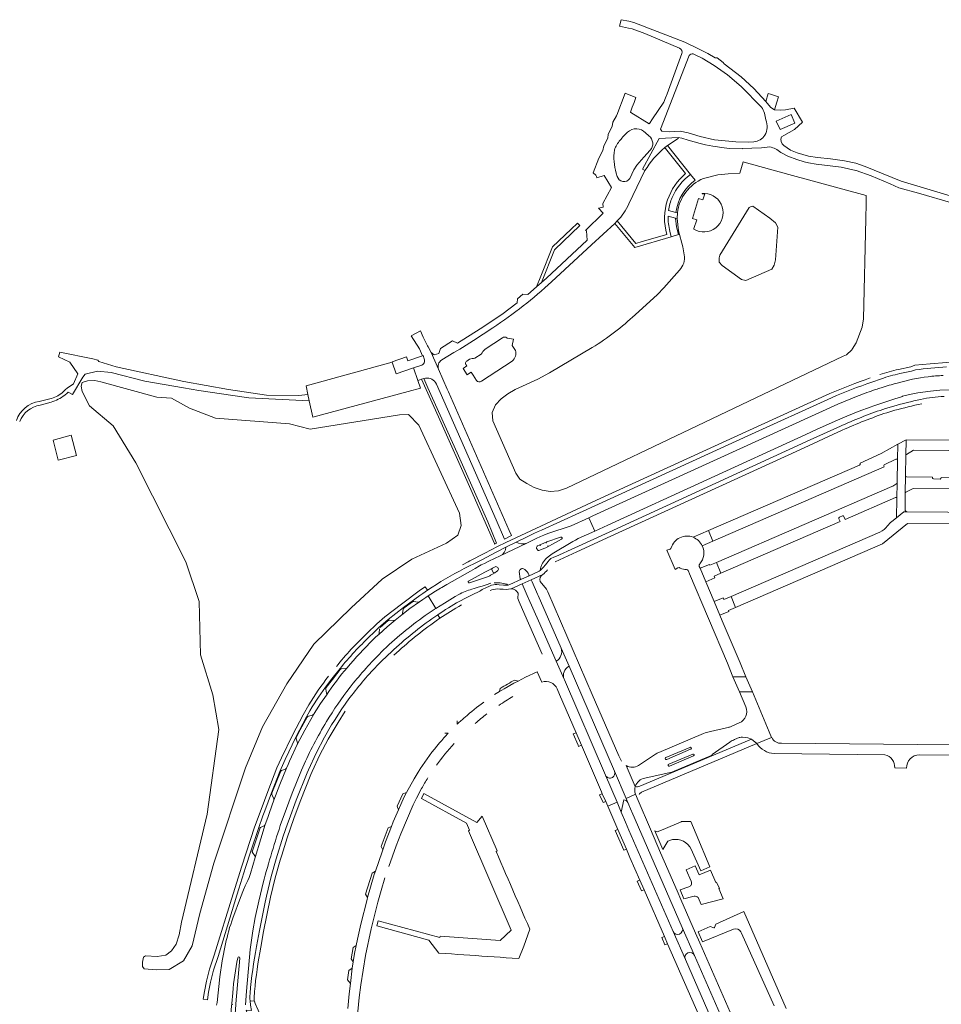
# Model space of a CAD drawing. Header units: metres. Extents: x 166325 to 190320, y 381923 to 404576.
# Tile 232 of 256: x 172257 to 172700, y 388101 to 388575. Entities that reach past the tile are written whole.
import ezdxf

# ---------------------------------------------------------------- set-up
doc = ezdxf.new("R2010")
doc.units = ezdxf.units.M
for name, color, linetype, lineweight in [('B-WE-OG-WATER_MEER-GV', 8, 'Continuous', 18), ('B-WE-VH-VERHARDING_ASFALT-GV', 8, 'Continuous', 18), ('B-WE-VH-VERHARDING_BETONSTRAATSTEEN-GV', 8, 'Continuous', 18), ('B-WE-VH-VERHARDING_FUNDERING_ZAND-GV', 8, 'Continuous', 18), ('B-WE-VH-VERHARDING_HALFVERHARDING-GV', 8, 'Continuous', 18), ('B-WE-VH-VERHARDING_STRAATBAKSTEEN-GV', 8, 'Continuous', 18)]:
    doc.layers.add(name, color=color, linetype=linetype, lineweight=lineweight)

msp = doc.modelspace()

# ---------------------------------------------------------------- linework, layer by layer
at = {"layer": 'B-WE-OG-WATER_MEER-GV', "flags": 128}
for points in [[(172663.581, 388478.739), (172663.76, 388486.146), (172663.769, 388489.883), (172626.498, 388500), (172605.068, 388505.987), (172604.632, 388506.109), (172603.001, 388500.632), (172597.395, 388500.446), (172592.342, 388499.975), (172585.447, 388498.18)], [(172580.819, 388473.741), (172580.911, 388474.036), (172582.236, 388478.33), (172580.183, 388478.967), (172583.131, 388488.461), (172585.185, 388487.824), (172586.073, 388490.689), (172584.925, 388490.681), (172584.928, 388490.979), (172586.131, 388490.988)], [(172532.028, 388416.812), (172511.397, 388404.678), (172505.815, 388401.586), (172494.849, 388396.551), (172491.402, 388394.517), (172488.122, 388392.186), (172485.418, 388389.241), (172483.811, 388385.611), (172484.106, 388381.59), (172495.145, 388356.42), (172497.144, 388353.524), (172500.475, 388351.312), (172504.093, 388349.527), (172507.877, 388348.166), (172511.805, 388347.475), (172515.82, 388347.801), (172519.604, 388349.203), (172652.705, 388412.581), (172654.333, 388413.356), (172656.826, 388415.771), (172656.978, 388416.006), (172659.011, 388419.136), (172661.809, 388426.671), (172662.416, 388430.61), (172663.581, 388478.739)], [(172572.934, 388481.556), (172572.767, 388478.824), (172573.488, 388472.986), (172575.574, 388465.208), (172576.219, 388461.37)], [(172573.931, 388454.07), (172566.413, 388445.46), (172563.339, 388442.375), (172552.615, 388432.58)]]:
    msp.add_lwpolyline(points, dxfattribs=at)
at = {"layer": 'B-WE-OG-WATER_MEER-GV'}
for points in [[(172585.447, 388498.18, 0.2683952), (172572.934, 388481.556)], [(172586.131, 388490.988, -1.2785109), (172580.819, 388473.741)], [(172576.219, 388461.37, -0.2456394), (172573.931, 388454.07)], [(172552.615, 388432.58, -0.0511591), (172532.028, 388416.812)]]:
    msp.add_lwpolyline(points, format="xyb", dxfattribs=at)
at = {"layer": 'B-WE-OG-WATER_MEER-GV', "flags": 128}
for points in [[(172605.82, 388449.03), (172603.739, 388449.492), (172594.488, 388456.204), (172593.101, 388457.824), (172593.101, 388459.906), (172593.332, 388461.295), (172607.439, 388484.206), (172608.364, 388484.668), (172609.289, 388484.9), (172617.383, 388479.114), (172620.158, 388476.8), (172621.315, 388474.717), (172620.158, 388458.981), (172619.465, 388456.435), (172618.308, 388454.584)], [(172439.251, 388384.436), (172396.289, 388377.6), (172386.373, 388380.13), (172350.658, 388382.862), (172338.263, 388387.684), (172329.562, 388392.474), (172322.536, 388392.856), (172295.554, 388400.352), (172292.623, 388400.885), (172289.185, 388400.858), (172286.534, 388399.926), (172286.094, 388398.26), (172286.645, 388395.636), (172290.081, 388388.765), (172301.481, 388379.083), (172312.412, 388361.28), (172336.461, 388313.651), (172342.864, 388294.599), (172343.488, 388268.989), (172349.422, 388249.625), (172352.389, 388233.071), (172346.768, 388192.313), (172334.431, 388140.311), (172333.234, 388134.169), (172331.828, 388129.744), (172329.538, 388126.465), (172326.831, 388124.487), (172322.667, 388123.758), (172316.993, 388124.123), (172316.108, 388123.446), (172315.535, 388121.103), (172315.535, 388118.969), (172316.472, 388117.876), (172322.254, 388117.431), (172328.482, 388117.605), (172335.414, 388121.764), (172339.574, 388129.005), (172343.117, 388144.565), (172349.896, 388168.753), (172365.148, 388214.508), (172373.313, 388234.382), (172385.022, 388255.026), (172397.963, 388274.13), (172415.988, 388291.538), (172430.931, 388305.404), (172445.259, 388314.955), (172461.897, 388322.658), (172467.29, 388326.51), (172468.984, 388331.132), (172468.06, 388337.14), (172448.494, 388379.507), (172443.564, 388384.591)]]:
    msp.add_lwpolyline(points, close=True, dxfattribs=at)
at = {"layer": 'B-WE-VH-VERHARDING_ASFALT-GV', "flags": 128}
for points in [[(172623.094, 388518.161), (172624.187, 388518.901), (172629.361, 388521.746), (172633.183, 388525.202), (172629.184, 388531.936), (172624.933, 388531.214), (172622.58, 388531.075), (172619.726, 388531.249), (172618.821, 388531.617), (172617.81, 388532.43), (172615.487, 388535.114), (172609.737, 388541.423), (172603.708, 388547.071), (172595.513, 388553.277), (172594.982, 388553.949), (172592.145, 388556.223), (172591.202, 388556.18), (172587.655, 388558.267), (172582.845, 388560.739), (172576.521, 388563.701), (172551.919, 388573.27), (172549.539, 388573.772), (172545.855, 388574.549), (172545.135, 388571.381), (172549.354, 388570.482), (172551.213, 388570.086), (172555.925, 388568.417), (172557.353, 388567.911), (172574.038, 388560.792)], [(172575.126, 388558.219), (172569.936, 388544.157), (172567.981, 388538.859), (172567.213, 388536.936), (172566.374, 388534.805), (172561.046, 388526.908), (172559.561, 388524.653), (172559.422, 388524.443), (172550.494, 388529.916), (172550.337, 388530.043), (172551.248, 388532.433), (172552.106, 388534.695), (172553.016, 388537.074), (172547.78, 388539.205), (172543.849, 388528.645), (172543.623, 388528.302), (172541.937, 388525.205), (172541.635, 388523.17), (172539.685, 388519.422), (172539.492, 388517.607), (172537.597, 388513.799), (172537.046, 388511.643), (172535.206, 388507.969), (172532.494, 388500.846), (172533.67, 388499.73)], [(172609.709, 388515.771), (172607.209, 388515.657), (172601.059, 388515.728), (172590.82, 388516.798), (172583.925, 388518.329), (172578.193, 388520.1), (172574.349, 388520.966), (172569.198, 388520.626), (172565.483, 388520.988), (172564.775, 388521.893), (172578.588, 388557.312)], [(172580.593, 388558.08), (172581.808, 388557.56), (172584.873, 388556.013), (172590.587, 388552.499), (172597.077, 388548.015), (172603.708, 388542.459), (172613.422, 388532.516)], [(172557.342, 388501.943), (172556.151, 388502.557), (172564.169, 388517.333), (172573.384, 388517.855), (172575.008, 388517.592), (172578.122, 388516.599), (172583.838, 388514.96), (172586.499, 388514.4), (172589.928, 388513.679), (172595.461, 388512.938), (172598.086, 388512.586), (172604.152, 388512.438), (172604.137, 388512.498), (172613.383, 388512.973), (172613.396, 388512.901), (172617.344, 388513.32)], [(172557.585, 388520.137), (172559.258, 388518.658)], [(172559.865, 388511.734), (172556.735, 388508.429), (172553.516, 388504.602), (172551.982, 388502.299), (172550.011, 388498.173)], [(172705.853, 388489.395), (172689.759, 388494.145), (172680.533, 388496.794), (172663.367, 388503.924), (172658.727, 388505.488), (172653.383, 388506.706), (172646.601, 388507.642), (172640.301, 388508.25), (172635.953, 388508.915), (172630.651, 388510.477), (172627.346, 388511.79), (172624.139, 388513.981)], [(172622.692, 388510.705), (172626.014, 388508.837), (172630.466, 388507.24), (172634.008, 388506.211), (172636.068, 388505.599), (172639.775, 388505.032), (172651.774, 388503.624), (172658.858, 388501.924), (172658.884, 388502.015), (172666.122, 388499.5), (172666.097, 388499.415), (172675.248, 388495.5), (172679.55, 388493.659), (172688.938, 388491.071), (172705.433, 388486.274)], [(172534.129, 388498.437), (172537.645, 388499.511), (172541.172, 388493.812), (172537.1, 388486.165), (172537.229, 388484.385), (172534.975, 388483.795), (172537.301, 388481.431), (172528.815, 388473.159), (172529.26, 388472.915), (172529.496, 388468.444), (172510.026, 388450.19), (172507.614, 388448.098), (172505.16, 388445.97), (172500.999, 388442.361), (172498.656, 388442.555), (172495.969, 388440.283), (172495.843, 388438.284), (172488.415, 388432.766), (172478.134, 388425.816), (172467.203, 388418.944), (172464.692, 388419.969), (172459, 388416.374), (172458.108, 388413.965), (172455.921, 388413.349), (172454.46, 388414.416), (172458.034, 388406.34)], [(172544.034, 388499.134), (172543.47, 388500.766)], [(172549.569, 388485.909), (172557.342, 388501.943)], [(172512.458, 388448.473), (172531.611, 388466.17), (172542.861, 388476.565), (172543.993, 388477.732)], [(172462.798, 388395.414), (172462.145, 388396.856), (172458.034, 388406.34), (172454.46, 388414.416), (172453.008, 388417.19), (172452.749, 388417.684), (172450.606, 388421.778), (172449.327, 388424.86), (172444.801, 388422.424), (172448.878, 388416.162), (172450.292, 388412.858), (172450.65, 388412.983), (172451.203, 388411.449)], [(172459.56, 388410.851), (172465.393, 388414.392), (172468.218, 388415.996), (172469.604, 388416.831), (172474.837, 388420.236), (172484.134, 388426.313)], [(172449.533, 388408.204), (172446.013, 388406.998), (172448.109, 388400.978), (172449.037, 388401.308), (172449.763, 388401.566), (172450.901, 388401.922), (172451.714, 388402.044)], [(172726.342, 388410.178), (172702.477, 388409.633), (172694.586, 388409.009), (172687.25, 388408.252), (172685.213, 388407.559), (172679.366, 388406.313)], [(172679.997, 388404.256), (172685.603, 388405.445), (172687.466, 388406.023)], [(172681.306, 388393.329), (172685.494, 388394.398), (172688.582, 388394.938), (172694.763, 388395.813), (172699.165, 388396.282), (172704.218, 388396.529), (172709.512, 388396.671), (172729.652, 388396.916), (172749.036, 388397.358), (172772.451, 388397.523), (172787.101, 388397.287), (172805.411, 388396.597), (172821.96, 388395.832), (172825.089, 388395.71), (172827.3, 388395.587), (172839.821, 388395.402), (172838.965, 388407.206)], [(172457.004, 388399.176), (172485.789, 388333.853), (172489.749, 388324.6), (172493.15, 388326.347), (172492.051, 388328.754), (172486.408, 388341.541), (172462.798, 388395.414)], [(172666.546, 388400.216), (172671.083, 388401.773)], [(172646.232, 388394.627), (172605.88, 388376.179), (172564.189, 388357.142), (172534, 388343.403), (172490.434, 388323.076), (172486.424, 388321.018), (172480.246, 388317.804), (172473.123, 388314.102), (172472.294, 388313.641), (172469.543, 388312.324)], [(172659.887, 388393.526), (172650.096, 388389.518), (172532.324, 388335.779), (172530.33, 388334.875), (172533.291, 388328.517), (172539.52, 388331.365), (172634.814, 388374.952), (172639.86, 388377.366), (172648.815, 388381.447), (172654.481, 388383.816), (172659.984, 388385.994), (172666.181, 388388.302), (172667.034, 388388.581), (172677.631, 388392.107), (172680.747, 388393.143)], [(172495.342, 388323.208), (172500.296, 388325.633), (172503.89, 388327.308), (172506.031, 388328.286), (172507.612, 388328.997), (172535.049, 388341.492), (172565.065, 388355.217), (172606.833, 388374.256), (172647.068, 388392.635)], [(172677.077, 388388.666), (172673.047, 388387.476)], [(172673.7, 388385.456), (172677.597, 388386.594)], [(172652.45, 388379.427), (172651.374, 388378.936), (172636.905, 388372.336), (172540.092, 388328.013), (172523.673, 388320.437), (172514.543, 388316.245), (172513.577, 388315.877), (172512.077, 388315.229)], [(172514.089, 388313.742), (172524.613, 388318.552), (172540.879, 388326.004), (172631.788, 388367.625), (172652.287, 388377.025)], [(172678.802, 388362.866), (172678.927, 388370.352), (172671.061, 388365.825), (172660.836, 388361.212), (172660.943, 388360.94)], [(172682.674, 388355.165), (172682.828, 388364.922), (172682.999, 388372.458), (172678.927, 388370.352), (172678.802, 388362.866), (172678.635, 388351.829), (172678.518, 388344.178), (172678.391, 388334.879), (172681.852, 388337.718), (172683.515, 388337.706)], [(172682.999, 388372.458), (172682.828, 388364.922)], [(172682.876, 388347.198), (172686.303, 388348.987), (172775.782, 388348.237), (172775.999, 388371.715), (172682.999, 388372.458)], [(172683.147, 388365.405), (172686.596, 388367.403), (172770.405, 388366.64)], [(172660.613, 388360.148), (172587.856, 388328.745), (172590.027, 388323.653), (172672.406, 388359.359), (172672.236, 388359.739)], [(172672.467, 388360.429), (172677.978, 388363.016), (172678.115, 388363.08)], [(172678.446, 388351.378), (172677.54, 388350.763)], [(172678.518, 388344.178), (172678.635, 388351.829)], [(172682.524, 388338.708), (172682.606, 388346.71), (172682.674, 388355.165)], [(172682.674, 388355.165), (172682.606, 388346.71)], [(172695.687, 388354.444), (172683.18, 388354.66)], [(172699.302, 388353.552), (172696.162, 388353.607)], [(172770.333, 388353.965), (172699.829, 388354.326)], [(172676.57, 388350.18), (172676.102, 388349.977), (172591.698, 388313.398), (172593.887, 388308.217), (172651.272, 388333.041), (172650.667, 388334.466), (172650.639, 388334.53)], [(172653.084, 388335.523), (172653.706, 388334.077), (172677.823, 388344.629), (172677.849, 388344.64)], [(172670.421, 388328.022), (172598.843, 388296.968), (172600.97, 388291.678), (172671.688, 388322.308), (172683.696, 388332.181), (172781.061, 388331.56), (172781.051, 388336.986), (172683.515, 388337.706)], [(172683.515, 388337.706), (172681.852, 388337.718), (172678.391, 388334.879), (172676.146, 388333.072)], [(172509.503, 388314.948), (172510.042, 388315.478), (172511.415, 388316.636), (172512.714, 388317.535), (172522.617, 388323.408), (172523.98, 388324.172), (172525.291, 388324.859), (172533.291, 388328.517), (172530.33, 388334.875), (172521.864, 388331.039), (172510.576, 388327.259), (172508.712, 388326.581), (172507.163, 388325.857), (172505.048, 388324.853), (172500.531, 388322.68), (172487.667, 388316.551), (172482.251, 388313.998), (172480.154, 388312.944), (172478.604, 388312.176), (172477.737, 388311.719), (172475.643, 388310.544), (172473.345, 388309.284), (172462.011, 388302.766), (172460.466, 388301.877)], [(172650.917, 388335.13), (172652.431, 388335.785)], [(172470.393, 388310.438), (172477.643, 388314.067), (172479.164, 388314.855), (172481.248, 388315.951), (172485.7, 388318.278), (172490.467, 388320.692), (172495.342, 388323.208)], [(172506.49, 388321.739), (172508.628, 388322.68), (172510.181, 388323.364), (172516.785, 388325.615)], [(172517.194, 388324.61), (172512.912, 388322.21), (172511.17, 388321.205), (172509.618, 388320.512), (172507.484, 388319.561), (172506.74, 388319.241)], [(172505.455, 388319.715), (172505.241, 388320.177)], [(172505.722, 388321.38), (172506.49, 388321.739)], [(172569.428, 388319.858), (172569.417, 388319.854), (172567.919, 388319.237), (172571.81, 388310.021), (172573.233, 388310.803)], [(172511.305, 388314.553), (172510.741, 388313.869), (172509.46, 388312.315), (172508.35, 388310.909), (172507.798, 388310.311), (172506.92, 388309.551), (172506.524, 388309.231), (172501.294, 388306.867), (172497.913, 388305.349), (172492.353, 388302.813), (172491.607, 388302.516), (172489.297, 388302.538), (172487.265, 388302.711), (172486.09, 388302.772), (172485.258, 388302.751), (172484.469, 388302.589), (172483.527, 388302.392), (172482.822, 388302.073), (172480.4, 388300.977)], [(172472.507, 388304.439), (172480.342, 388308.708), (172481.862, 388309.536), (172483.936, 388310.634), (172485.259, 388311.301)], [(172486.289, 388309.223), (172485.857, 388308.974), (172485.049, 388308.464), (172483.693, 388307.608)], [(172501.294, 388306.867), (172506.524, 388309.231), (172506.92, 388309.551), (172507.066, 388310.451), (172507.299, 388311.202), (172507.778, 388312.341)], [(172578.156, 388309.463), (172578.236, 388309.282), (172578.846, 388307.897), (172596.997, 388264.876), (172599.577, 388258.41), (172605.938, 388258.38), (172603.093, 388265.133), (172594.544, 388285.383), (172593.421, 388288.026), (172590.628, 388294.603)], [(172590.628, 388294.603), (172586.594, 388304.101), (172583.835, 388310.597), (172583.441, 388311.522), (172583.433, 388311.542)], [(172481.586, 388306.541), (172472.887, 388303.613)], [(172473.992, 388300.548), (172475.193, 388300.916), (172477.139, 388301.512), (172479.057, 388302.031), (172480.974, 388302.633), (172483.228, 388303.39)], [(172484.835, 388303.619), (172485.735, 388303.619), (172487.295, 388303.559), (172487.634, 388303.546)], [(172486.383, 388300.629), (172487.575, 388300.567), (172489.07, 388300.489), (172490.588, 388300.388), (172492.851, 388300.638), (172493.023, 388300.657), (172498.3, 388303.102), (172498.326, 388303.114), (172502.64, 388305.086), (172502.651, 388305.091), (172508.201, 388307.623)], [(172490.959, 388302.875), (172491.607, 388302.516), (172492.353, 388302.813), (172497.913, 388305.349)], [(172508.201, 388307.623), (172502.651, 388305.091), (172503.108, 388304.038), (172505.642, 388298.194), (172505.974, 388297.429), (172517.038, 388272.166), (172520.843, 388263.461), (172542.753, 388212.958), (172548.307, 388199.897), (172552.746, 388201.905)], [(172510.596, 388299.187), (172510.164, 388300.246), (172510.023, 388300.591), (172506.971, 388304.199)], [(172424.988, 388277.871), (172426.373, 388279.21), (172429.211, 388281.987), (172433.848, 388285.942), (172441.216, 388291.759), (172449.103, 388297.561), (172450.454, 388298.5), (172452.783, 388299.994), (172451.626, 388301.659), (172449.435, 388300.166), (172440.151, 388293.38), (172432.253, 388287.172), (172428.42, 388283.855), (172423.718, 388279.378)], [(172451.626, 388301.659), (172452.783, 388299.994)], [(172477.824, 388299.605), (172474.256, 388297.872), (172471.313, 388296.414), (172467.994, 388294.69)], [(172518.58, 388256.88), (172518.456, 388257.168), (172514.697, 388265.864), (172506.191, 388285.314), (172501.389, 388296.007), (172501.22, 388296.395), (172498.81, 388301.938), (172498.3, 388303.102), (172493.023, 388300.657)], [(172495.612, 388299.564), (172496.328, 388298.67), (172496.197, 388295.992), (172496.89, 388294.389), (172499.557, 388288.218), (172507.881, 388269.202)], [(172545.999, 388217.751), (172544.789, 388220.352), (172531.937, 388249.937), (172510.596, 388299.187)], [(172454.474, 388289.805), (172455.898, 388290.73), (172456.171, 388290.91), (172456.744, 388291.275), (172453.075, 388297.273), (172451.852, 388296.469), (172450.491, 388295.547), (172448.938, 388294.502), (172444.298, 388291.194), (172440.349, 388288.219), (172437.241, 388285.685), (172433.336, 388282.465), (172429.235, 388278.764), (172427.91, 388277.569), (172426.548, 388276.281)], [(172454.329, 388298.099), (172453.075, 388297.273), (172456.744, 388291.275), (172460.829, 388293.874), (172465.963, 388296.985), (172467.745, 388297.965)], [(172458.717, 388286.517), (172457.629, 388288.143), (172456.239, 388287.274)], [(172456.947, 388285.281), (172458.717, 388286.517)], [(172457.629, 388288.143), (172458.717, 388286.517)], [(172435.323, 388270.3), (172433.645, 388268.788), (172430.113, 388265.439), (172425.741, 388260.926), (172424.79, 388259.88)], [(172431.46, 388271.212), (172433.097, 388272.766)], [(172367.73, 388174.415), (172371.402, 388185.372), (172373.583, 388191.56), (172374.453, 388193.908), (172377.711, 388202.472), (172381.764, 388212.761), (172383.596, 388217.113), (172384.238, 388218.597), (172389.438, 388229.36), (172394.54, 388239.138), (172396.165, 388241.949), (172397.279, 388243.852), (172400.361, 388248.641), (172403.622, 388253.392), (172406.663, 388257.37), (172410.649, 388262.35)], [(172505.627, 388260.845), (172505.52, 388260.794), (172507.737, 388255.776)], [(172515.139, 388252.536), (172516.157, 388249.9), (172524.212, 388231.479), (172526.864, 388225.415), (172536.478, 388202.971), (172536.838, 388202.12), (172538.448, 388198.368), (172539.456, 388196.098), (172543.966, 388198.1), (172538.331, 388211.021), (172518.58, 388256.88)], [(172404.068, 388249.598), (172401.227, 388245.475), (172399.382, 388242.545), (172398.177, 388240.699), (172398.032, 388240.382), (172393.709, 388232.735), (172390.084, 388225.776), (172386.348, 388217.726), (172385.665, 388216.255), (172384.877, 388214.481), (172381.611, 388206.527), (172378.789, 388199.064), (172376.67, 388193.103), (172375.891, 388190.745), (172374.677, 388187.272), (172372.494, 388180.395), (172369.755, 388171.374), (172367.589, 388163.667), (172366.946, 388161.831), (172366.335, 388160.385), (172365.033, 388157.725), (172364.242, 388155.854), (172362.706, 388152.191), (172359.092, 388142.32)], [(172608.623, 388228.345), (172611.217, 388226.233), (172618.274, 388229.228), (172617.115, 388231.979), (172609.069, 388251.075), (172602.777, 388251.116), (172605.907, 388243.876)], [(172395.64, 388244.92), (172392.854, 388240.145), (172387.706, 388230.228), (172382.489, 388219.42), (172380.319, 388214.527), (172375.876, 388203.189), (172372.642, 388194.604), (172369.517, 388185.96), (172363.349, 388167.199), (172359.185, 388153.959), (172350.073, 388124.383), (172347.91, 388117.741), (172346.403, 388111.909), (172345.413, 388107.001), (172344.81, 388103.265), (172346.909, 388103.029), (172347.31, 388106.683), (172348.359, 388111.432), (172349.782, 388117.148), (172352.009, 388123.732), (172361.008, 388153.275), (172361.978, 388156.379), (172365.205, 388166.671), (172367.73, 388174.415)], [(172411.484, 388242.933), (172407.927, 388237.389), (172406.62, 388235.225), (172403.234, 388229.391), (172399.22, 388221.644), (172395.43, 388213.682), (172394.777, 388212.166), (172389.494, 388198.979), (172386.149, 388189.753), (172385.401, 388187.604), (172383.357, 388181.644), (172379.962, 388170.867), (172377.558, 388162.262), (172375.242, 388152.778), (172374.674, 388150.014), (172371.825, 388136.252), (172370.489, 388128.592)], [(172372.517, 388128.246), (172373.786, 388135.823), (172377.239, 388152.359), (172379.513, 388161.598), (172381.873, 388170.193), (172382.601, 388172.507), (172385.228, 388180.924), (172388.448, 388190.185), (172391.444, 388198.384), (172396.614, 388211.344), (172397.264, 388212.796), (172401.008, 388220.756), (172405.014, 388228.395), (172409.692, 388236.32), (172413.156, 388241.798)], [(172404.136, 388236.795), (172405.459, 388238.994)], [(172597.342, 388233.989), (172596.596, 388233.82), (172588.916, 388232.082)], [(172602.713, 388236.21), (172598.792, 388234.526)], [(172611.217, 388226.233), (172608.623, 388228.345), (172554.954, 388205.803)], [(172586.359, 388231.384), (172585.551, 388231.041), (172564.008, 388221.894)], [(172600.473, 388228.185), (172602.716, 388229.125), (172603.023, 388229.254)], [(172604.314, 388229.406), (172606.777, 388228.952), (172608.623, 388228.345)], [(172618.308, 388229.145), (172618.274, 388229.228), (172611.217, 388226.233)], [(172555.743, 388202.798), (172611.217, 388226.233)], [(172567.354, 388219.489), (172578.936, 388224.421)], [(172589.752, 388220.925), (172598.175, 388226.948), (172598.286, 388227.027)], [(172759.169, 388225.115), (172753.833, 388225.164), (172623.017, 388226.375)], [(172562.425, 388221.193), (172560.925, 388220.185), (172554.292, 388215.728)], [(172557.3, 388209.671), (172569.55, 388212.28), (172570.315, 388212.475), (172587.791, 388219.851), (172588.58, 388220.184)], [(172568.773, 388216.343), (172580.325, 388221.185)], [(172580.747, 388220.319), (172580.697, 388220.298), (172569.11, 388215.432)], [(172619.493, 388221.397), (172672.769, 388220.818)], [(172689.316, 388220.768), (172739.636, 388220.309)], [(172382.54, 388188.603), (172383.239, 388190.696), (172387.585, 388202.464), (172392.091, 388213.421), (172392.732, 388214.898)], [(172548.314, 388215.631), (172552.66, 388205.578)], [(172677.518, 388214.55), (172677.518, 388214.511), (172683.225, 388214.439)], [(172552.746, 388201.905), (172552.751, 388201.895), (172554.042, 388198.883)], [(172365.186, 388100.611), (172365.647, 388107.182), (172367.413, 388127.244), (172368.682, 388136.142), (172369.86, 388142.535), (172371.559, 388150.393), (172372.39, 388153.718), (172373.666, 388159.189)], [(172625.205, 388098.837), (172604.865, 388145.472), (172591.404, 388139.423), (172590.799, 388137.745)], [(172590.658, 388137.567), (172590.517, 388137.617), (172588.743, 388138.242), (172582.942, 388135.649)], [(172582.942, 388135.649), (172584.985, 388130.896), (172599.963, 388136.962)], [(172603.507, 388135.621), (172603.791, 388134.987), (172619.447, 388100.053)], [(172355.562, 388129.834), (172353.959, 388121.68), (172352.771, 388114.08), (172351.525, 388101.733), (172351.275, 388100.324)], [(172362.486, 388123.067), (172360.586, 388101.058), (172360.367, 388098.021), (172360.082, 388095.228), (172359.939, 388094.323)], [(172358.314, 388091.965), (172358.118, 388093.638), (172358.098, 388095.462), (172358.348, 388098.279), (172358.614, 388101.268), (172359.065, 388106.343)], [(172367.374, 388106.142), (172367.236, 388104.499), (172367.239, 388103.394), (172367.374, 388102.435), (172369.489, 388102.296), (172369.38, 388102.674), (172369.282, 388103.882), (172369.466, 388106.891)], [(172369.489, 388102.296), (172367.374, 388102.435), (172367.51, 388100.378), (172368.077, 388097.851), (172365.435, 388098.027), (172366.26, 388095.564), (172366.857, 388094.476)], [(172372.649, 388094.744), (172369.819, 388101.162), (172369.489, 388102.296)]]:
    msp.add_lwpolyline(points, dxfattribs=at)
at = {"layer": 'B-WE-VH-VERHARDING_ASFALT-GV'}
for points in [[(172574.038, 388560.792, -0.4024929), (172575.126, 388558.219)], [(172578.588, 388557.312, -0.2617361), (172580.593, 388558.08)], [(172613.422, 388532.516, -0.1127537), (172615.502, 388526.297)], [(172615.502, 388526.297, -0.2323695), (172615.085, 388518.985)], [(172549.024, 388520.402, -0.4227273), (172557.585, 388520.137)], [(172542.634, 388511.832, -0.120381), (172545.482, 388516.596)], [(172545.482, 388516.596, -0.0563571), (172549.024, 388520.402)], [(172559.258, 388518.658, -0.4380179), (172559.865, 388511.734)], [(172615.085, 388518.985, -0.2189319), (172609.709, 388515.771)], [(172624.139, 388513.981, -0.3836084), (172623.094, 388518.161)], [(172543.47, 388500.766, -0.1021189), (172542.634, 388511.832)], [(172617.344, 388513.32, -0.1442852), (172622.692, 388510.705)], [(172533.67, 388499.73, -0.1770362), (172534.129, 388498.437)], [(172550.011, 388498.173, -0.6674346), (172544.034, 388499.134)], [(172543.993, 388477.732, 0.0905196), (172549.569, 388485.909)], [(172484.134, 388426.313, 0.0390696), (172512.458, 388448.473)], [(172458.034, 388406.34, -0.363968), (172459.56, 388410.851)], [(172687.466, 388406.023, -0.0239742), (172702.456, 388407.471)], [(172679.366, 388406.313, 0.0236562), (172670.343, 388403.798)], [(172671.083, 388401.773, -0.0293412), (172679.997, 388404.256)], [(172693.635, 388402.741, 0.037444), (172678.621, 388399.721)], [(172700.783, 388403.349, 0.0218329), (172693.635, 388402.741)], [(172451.714, 388402.044, -0.34929), (172457.004, 388399.176)], [(172665.727, 388402.178, 0.0132411), (172646.232, 388394.627)], [(172647.068, 388392.635, -0.0173195), (172666.546, 388400.216)], [(172678.621, 388399.721, 0.011348), (172671, 388397.487)], [(172668.327, 388396.612, 0.0128157), (172659.887, 388393.526)], [(172671, 388397.487, 0.0035942), (172668.327, 388396.612)], [(172680.747, 388393.143, -0.0144925), (172681.306, 388393.329)], [(172701.307, 388393.262, 0.043195), (172689.987, 388391.827)], [(172689.987, 388391.827, 0.0145232), (172677.077, 388388.666)], [(172677.597, 388386.594, -0.0164083), (172690.473, 388389.716)], [(172652.287, 388377.025, -0.0251448), (172673.7, 388385.456)], [(172673.047, 388387.476, 0.0262976), (172652.45, 388379.427)], [(172682.828, 388364.922, -0.2768428), (172683.147, 388365.405)], [(172660.943, 388360.94, -0.4025976), (172660.613, 388360.148)], [(172672.236, 388359.739, -0.364099), (172672.467, 388360.429)], [(172678.115, 388363.08, -0.3204596), (172678.802, 388362.866)], [(172677.54, 388350.763, -0.0457155), (172676.57, 388350.18)], [(172678.635, 388351.829, -0.112708), (172678.446, 388351.378)], [(172683.18, 388354.66, -0.3766979), (172682.674, 388355.165)], [(172696.162, 388353.607, -0.4549519), (172695.687, 388354.444)], [(172699.829, 388354.326, -0.4772504), (172699.302, 388353.552)], [(172682.606, 388346.71, -0.2344181), (172682.876, 388347.198)], [(172677.849, 388344.64, -0.4891252), (172678.518, 388344.178)], [(172683.515, 388337.706, -0.3948671), (172682.524, 388338.708)], [(172650.639, 388334.53, -0.3993437), (172650.917, 388335.13)], [(172652.431, 388335.785, -0.3902887), (172653.084, 388335.523)], [(172676.146, 388333.072, 0.1148682), (172674.056, 388330.943)], [(172674.056, 388330.943, -0.1312647), (172670.421, 388328.022)], [(172580.469, 388325.556, 0.4322623), (172569.975, 388320.438)], [(172584.921, 388321.43, 0.1816386), (172580.469, 388325.556)], [(172506.74, 388319.241, -0.3971085), (172505.455, 388319.715)], [(172569.975, 388320.438, -0.2120444), (172569.428, 388319.858)], [(172583.748, 388312.739, 0.2927487), (172584.921, 388321.43)], [(172507.778, 388312.341, -0.0809377), (172509.503, 388314.948)], [(172512.077, 388315.229, 0.044292), (172511.305, 388314.553)], [(172583.433, 388311.542, -0.3358212), (172583.748, 388312.739)], [(172452.783, 388299.994, -0.0353859), (172470.393, 388310.438)], [(172485.259, 388311.301, -0.4003676), (172486.551, 388310.908)], [(172486.721, 388310.583, -0.4139002), (172486.289, 388309.223)], [(172499.602, 388309.993, -0.0813818), (172501.526, 388307.562)], [(172508.201, 388307.623, 0.0882952), (172510.421, 388309.894)], [(172573.233, 388310.803, -0.2494376), (172574.328, 388310.709)], [(172574.328, 388310.709, 0.0931529), (172577.376, 388309.934)], [(172577.376, 388309.934, -0.2596973), (172578.156, 388309.463)], [(172472.251, 388303.873, -0.3298347), (172472.507, 388304.439)], [(172472.887, 388303.613, -0.35624), (172472.251, 388303.873)], [(172483.052, 388307.226, -0.0264746), (172481.586, 388306.541)], [(172483.693, 388307.608, -0.0029885), (172483.052, 388307.226)], [(172501.526, 388307.562, -0.3846296), (172501.294, 388306.867)], [(172506.971, 388304.199, -0.3480305), (172508.201, 388307.623)], [(172460.466, 388301.877, 0.0120945), (172454.329, 388298.099)], [(172467.745, 388297.965, -0.0400687), (172473.992, 388300.548)], [(172480.4, 388300.977, 0.0169506), (172477.824, 388299.605)], [(172482.911, 388299.85, -0.1027581), (172486.383, 388300.629)], [(172493.023, 388300.657, -0.2487205), (172495.612, 388299.564)], [(172467.994, 388294.69, 0.0186158), (172457.629, 388288.143)], [(172433.097, 388272.766, -0.0384798), (172454.474, 388289.805)], [(172458.717, 388286.517, -0.019861), (172469.057, 388292.974)], [(172456.239, 388287.274, 0.0387714), (172435.323, 388270.3)], [(172436.604, 388268.804, -0.0340345), (172456.947, 388285.281)], [(172423.718, 388279.378, 0.0357214), (172408.89, 388263.314)], [(172410.649, 388262.35, -0.0304983), (172424.988, 388277.871)], [(172426.548, 388276.281, 0.0224742), (172414.058, 388262.76)], [(172417.042, 388255.346, -0.0264781), (172431.46, 388271.212)], [(172405.151, 388258.661, 0.0294877), (172395.64, 388244.92)], [(172424.79, 388259.88, 0.0287571), (172411.484, 388242.933)], [(172507.737, 388255.776, -0.4003628), (172515.139, 388252.536)], [(172405.459, 388238.994, -0.029585), (172417.042, 388255.346)], [(172605.907, 388243.876, -0.4043052), (172602.713, 388236.21)], [(172392.732, 388214.898, -0.032172), (172404.136, 388236.795)], [(172598.792, 388234.526, -0.0429591), (172597.342, 388233.989)], [(172588.916, 388232.082, 0.0507444), (172586.359, 388231.384)], [(172598.286, 388227.027, -0.0634059), (172600.473, 388228.185)], [(172603.023, 388229.254, -0.1123553), (172604.314, 388229.406)], [(172623.017, 388226.375, -0.3114098), (172618.308, 388229.145)], [(172578.936, 388224.421, -0.9965091), (172579.412, 388223.526)], [(172611.217, 388226.233, 0.2278279), (172619.493, 388221.397)], [(172564.008, 388221.894, 0.0421681), (172562.425, 388221.193)], [(172567.793, 388218.629, -1.0269367), (172567.354, 388219.489)], [(172580.325, 388221.185, -0.9991591), (172580.747, 388220.319)], [(172588.58, 388220.184, 0.051212), (172589.752, 388220.925)], [(172672.769, 388220.818, -0.3670599), (172677.518, 388214.55)], [(172683.225, 388214.439, -0.4378942), (172689.316, 388220.768)], [(172554.292, 388215.728, -0.2710953), (172548.314, 388215.631)], [(172569.11, 388215.432, -1.0134293), (172568.773, 388216.343)], [(172552.66, 388205.578, -0.2665488), (172557.3, 388209.671)], [(172552.66, 388205.578, 0.1573739), (172552.746, 388201.905)], [(172554.954, 388205.803, -0.2638614), (172552.66, 388205.578)], [(172554.484, 388201.814, -0.1305789), (172555.743, 388202.798)], [(172373.666, 388159.189, -0.017948), (172382.54, 388188.603)], [(172359.092, 388142.32, 0.0375598), (172355.562, 388129.834)], [(172590.799, 388137.745, -0.4108613), (172590.658, 388137.567)], [(172599.963, 388136.962, -0.3497023), (172603.507, 388135.621)], [(172370.489, 388128.592, 0.0238318), (172367.374, 388106.142)], [(172369.466, 388106.891, -0.0231142), (172372.517, 388128.246)]]:
    msp.add_lwpolyline(points, format="xyb", dxfattribs=at)
at = {"layer": 'B-WE-VH-VERHARDING_ASFALT-GV', "flags": 128}
for points in [[(172620.486, 388525.797), (172627.623, 388528.944), (172629.455, 388524.812), (172622.316, 388521.647)], [(172526.055, 388475.537), (172524.95, 388476.655), (172521.84, 388473.714), (172512.919, 388465.28), (172507.238, 388451.142), (172505.16, 388445.97), (172507.614, 388448.098), (172513.866, 388463.803)], [(172446.013, 388406.998), (172437.646, 388404.132), (172435.794, 388409.818), (172394.29, 388398.419), (172395.215, 388394.13), (172395.857, 388391.153), (172397.552, 388383.293), (172443.362, 388395.625), (172449.357, 388397.239), (172448.109, 388400.978)], [(172281.292, 388374.716), (172272.677, 388372.289), (172275.096, 388362.579), (172283.797, 388364.918)], [(172574.639, 388151.194), (172572.812, 388155.378), (172566.538, 388169.741), (172564.881, 388173.606), (172559.994, 388185.002), (172554.042, 388198.883), (172552.751, 388201.895), (172552.746, 388201.905), (172548.307, 388199.897), (172549.121, 388197.937), (172550.838, 388193.696), (172550.969, 388193.375), (172575.312, 388137.765), (172581.205, 388124.304), (172602.511, 388075.546), (172607.258, 388076.513), (172583.742, 388130.353), (172581.671, 388135.094)], [(172549.616, 388184.644), (172547.906, 388188.459), (172545.965, 388193.271), (172543.966, 388198.1), (172539.456, 388196.098), (172544.375, 388184.85), (172548.397, 388175.45), (172550.107, 388171.455), (172554.871, 388160.546), (172556.896, 388155.909), (172566.683, 388133.499), (172568.222, 388129.974), (172589.768, 388080.636), (172590.757, 388078.496), (172591.23, 388077.182), (172597.108, 388075.847), (172595.137, 388080.413), (172576.773, 388122.359), (172570.846, 388135.8)]]:
    msp.add_lwpolyline(points, close=True, dxfattribs=at)
at = {"layer": 'B-WE-VH-VERHARDING_BETONSTRAATSTEEN-GV', "flags": 128}
for points in [[(172621.586, 388537.414), (172617.69, 388538.735), (172616.686, 388539.041), (172615.487, 388535.114), (172617.81, 388532.43), (172618.821, 388531.617), (172619.726, 388531.249), (172620.808, 388534.862)], [(172591.698, 388313.398), (172588.484, 388312.089), (172588.332, 388312.442), (172583.835, 388310.597), (172586.594, 388304.101), (172590.979, 388305.936), (172590.624, 388306.75), (172593.887, 388308.217)], [(172448.938, 388294.502), (172448.474, 388294.354), (172448.148, 388294.364), (172446.183, 388294.661), (172445.79, 388294.621), (172445.458, 388294.47), (172441.422, 388291.53), (172441.126, 388291.212), (172441.023, 388290.864), (172440.74, 388288.848), (172440.596, 388288.516), (172440.349, 388288.219), (172444.298, 388291.194)], [(172598.843, 388296.968), (172595.37, 388295.511), (172595.011, 388296.379), (172590.628, 388294.603), (172593.421, 388288.026), (172597.758, 388289.82), (172597.618, 388290.224), (172600.97, 388291.678)], [(172605.938, 388258.38), (172599.577, 388258.41), (172602.777, 388251.116), (172609.069, 388251.075)], [(172398.032, 388240.382), (172397.435, 388239.929), (172395.466, 388239.418), (172395.125, 388239.202), (172394.876, 388238.921), (172391.482, 388232.81), (172389.612, 388229.236), (172389.513, 388228.842), (172389.547, 388228.455), (172390.155, 388226.578), (172390.189, 388226.232), (172390.084, 388225.776), (172393.709, 388232.735)], [(172384.877, 388214.481), (172384.63, 388214.141), (172384.347, 388213.949), (172382.481, 388213.227), (172382.164, 388212.987), (172381.95, 388212.671), (172377.902, 388202.415), (172377.836, 388201.99), (172377.901, 388201.652), (172378.778, 388199.823), (172378.852, 388199.451), (172378.789, 388199.064), (172381.611, 388206.527)], [(172501.917, 388136.961), (172500.76, 388139.631), (172499.602, 388142.301), (172498.441, 388144.98), (172497.279, 388147.659), (172496.118, 388150.338), (172494.957, 388153.017), (172493.795, 388155.696), (172492.634, 388158.375), (172491.472, 388161.055), (172490.311, 388163.734), (172489.15, 388166.413), (172487.988, 388169.092), (172486.827, 388171.771), (172485.69, 388174.393), (172486.316, 388174.664), (172479.073, 388191.331), (172476.53, 388188.237), (172451, 388202.257), (172449.796, 388199.881), (172471.433, 388188.012), (172472.958, 388184.57), (172472.41, 388184.326), (172492.962, 388136.423), (172487.618, 388131.531), (172458.876, 388133.546), (172458.706, 388132.964), (172428.963, 388140.95), (172428.356, 388138.488), (172453.345, 388131.666), (172458.251, 388125.469), (172461.434, 388125.247), (172464.346, 388125.044), (172467.259, 388124.84), (172470.172, 388124.637), (172473.085, 388124.434), (172475.998, 388124.231), (172478.911, 388124.027), (172481.824, 388123.824), (172484.737, 388123.621), (172487.65, 388123.418), (172490.563, 388123.214), (172493.476, 388123.011), (172496.618, 388122.792), (172499.032, 388128.747)], [(172442.646, 388202.64), (172440.818, 388202.007), (172438.118, 388196.186), (172438.754, 388194.359), (172439.879, 388196.981), (172441.545, 388200.611)], [(172374.677, 388187.272), (172374.478, 388186.915), (172374.153, 388186.711), (172372.398, 388185.812), (172372.097, 388185.548), (172371.999, 388185.245), (172368.488, 388174.673), (172368.431, 388174.417), (172368.442, 388174.155), (172368.475, 388174.024), (172368.525, 388173.898), (172369.625, 388172.17), (172369.771, 388171.801), (172369.755, 388171.374), (172372.494, 388180.395)], [(172435.424, 388186.397), (172433.775, 388185.708), (172430.47, 388176.704), (172431.186, 388175.166), (172432.562, 388179.038)], [(172427.681, 388164.83), (172426.044, 388163.925), (172422.964, 388153.812), (172423.895, 388152.189), (172427.14, 388163.226)], [(172418.408, 388129.151), (172416.961, 388128.153), (172415.931, 388122.714), (172416.964, 388121.171), (172417.638, 388125.242)], [(172416.478, 388118.238), (172414.924, 388117.075), (172414.297, 388112.582), (172415.623, 388110.761)]]:
    msp.add_lwpolyline(points, close=True, dxfattribs=at)
for points in [[(172566.879, 388513.03), (172568.126, 388514.028), (172573.249, 388517.43), (172573.384, 388517.855), (172564.169, 388517.333), (172556.151, 388502.557), (172557.342, 388501.943)], [(172568.126, 388514.028), (172566.879, 388513.03), (172567.256, 388512.56), (172569.141, 388510.205), (172576.899, 388500.475)], [(172579.243, 388500.11), (172568.126, 388514.028)], [(172581.508, 388497.274), (172579.243, 388500.11)], [(172568.487, 388480.019), (172572.119, 388479.005), (172572.767, 388478.824), (172572.934, 388481.556), (172572.272, 388481.753), (172568.749, 388482.8)], [(172572.119, 388479.005), (172568.487, 388480.019)], [(172568.749, 388482.8), (172572.272, 388481.753)], [(172567.889, 388471.185), (172555.93, 388467.768), (172553.036, 388466.923), (172543.993, 388477.732), (172542.861, 388476.565), (172552.432, 388465.013), (172570.027, 388470.129), (172569.285, 388472.787)], [(172569.285, 388472.787), (172570.027, 388470.129), (172573.513, 388471.143), (172572.824, 388473.594)], [(172587.856, 388328.745), (172580.469, 388325.556)], [(172584.921, 388321.43), (172590.027, 388323.653), (172587.856, 388328.745)], [(172487.667, 388316.551), (172500.531, 388322.68)], [(172495.342, 388323.208), (172490.467, 388320.692)], [(172429.65, 388281.45), (172429.544, 388279.471), (172429.235, 388278.764), (172433.336, 388282.465), (172437.241, 388285.685)], [(172437.241, 388285.685), (172436.814, 388285.501), (172436.518, 388285.471), (172434.495, 388285.69), (172434.319, 388285.671), (172434.147, 388285.627), (172433.951, 388285.544), (172433.771, 388285.43), (172429.992, 388282.156)], [(172520.843, 388263.461), (172517.038, 388272.166)], [(172514.697, 388265.864), (172518.456, 388257.168)], [(172414.058, 388262.76), (172413.727, 388262.51), (172413.369, 388262.441), (172411.366, 388262.237), (172411.144, 388262.17), (172410.94, 388262.059), (172410.823, 388261.966), (172410.72, 388261.858), (172407, 388257.138), (172404.052, 388253.155), (172403.849, 388252.742), (172403.851, 388252.352), (172404.204, 388250.43), (172404.22, 388249.998), (172404.068, 388249.598)], [(172507.737, 388255.776), (172505.52, 388260.794), (172499.897, 388258.126), (172496.361, 388256.329), (172494.25, 388255.257), (172489.648, 388252.671), (172487.413, 388251.322), (172485.038, 388249.888)], [(172487.731, 388252.807), (172487.413, 388251.322), (172489.648, 388252.671), (172494.25, 388255.257), (172496.361, 388256.329)], [(172496.361, 388256.329), (172494.822, 388256.831)], [(172467.072, 388237.19), (172467.031, 388235.615)], [(172462.717, 388231.297), (172461.14, 388231.194)], [(172448.235, 388212.523), (172446.256, 388209.294), (172442.646, 388202.64), (172441.545, 388200.611), (172439.879, 388196.981), (172438.754, 388194.359), (172436.264, 388188.555), (172435.424, 388186.397), (172432.562, 388179.038), (172431.186, 388175.166), (172430.855, 388174.235), (172427.681, 388164.83), (172427.14, 388163.226), (172423.895, 388152.189), (172423.624, 388151.266), (172420.607, 388139.305), (172418.998, 388132.148), (172418.408, 388129.151), (172417.638, 388125.242), (172416.964, 388121.171), (172416.478, 388118.238), (172415.623, 388110.761), (172415.107, 388105.788), (172414.386, 388098.834)], [(172434.094, 388167.121), (172437.707, 388177.128), (172439.965, 388182.883), (172445.906, 388196.81), (172447.474, 388199.997), (172449.898, 388204.71)], [(172574.997, 388188.685), (172574.779, 388188.592), (172566.115, 388184.865), (172563.22, 388183.824), (172562.048, 388184.252), (172565.903, 388175.285), (172568.363, 388179.329), (172570.625, 388180.046)], [(172579.352, 388188.717), (172575.659, 388188.705)], [(172579.616, 388175.421), (172584.149, 388164.948), (172588.562, 388166.934), (172581.922, 388182.638), (172579.352, 388188.717)], [(172582.902, 388152.241), (172584.363, 388148.762), (172595.041, 388151.579), (172592.863, 388156.458), (172593.17, 388156.593), (172591.801, 388159.513), (172591.52, 388159.376), (172588.878, 388165.304), (172583.435, 388163.03), (172581.544, 388167.392), (172577.218, 388165.576), (172579.611, 388159.988)], [(172418.66, 388092.356), (172419.807, 388104.062), (172420.616, 388110.119), (172422.935, 388124.283), (172425.553, 388137.096), (172428.821, 388149.907), (172430.478, 388155.512), (172432.187, 388161.668)], [(172578.707, 388157.473), (172578.478, 388157.391), (172574.242, 388155.886)], [(172574.242, 388155.886), (172576.103, 388151.557), (172580.346, 388152.607), (172581.056, 388152.783)]]:
    msp.add_lwpolyline(points, dxfattribs=at)
at = {"layer": 'B-WE-VH-VERHARDING_BETONSTRAATSTEEN-GV'}
for points in [[(172557.342, 388501.943, -0.0777874), (172566.879, 388513.03)], [(172576.899, 388500.475, 0.1337915), (172568.212, 388487.897)], [(172570.454, 388488.986, -0.1338351), (172579.243, 388500.11)], [(172572.272, 388481.753, -0.212595), (172581.508, 388497.274)], [(172570.454, 388488.986, 0.0737954), (172568.749, 388482.8)], [(172568.212, 388487.897, 0.151447), (172567.889, 388471.185)], [(172569.285, 388472.787, -0.0577968), (172568.487, 388480.019)], [(172572.824, 388473.594, -0.0615322), (172572.119, 388479.005)], [(172500.531, 388322.68, -0.2266142), (172495.342, 388323.208)], [(172490.467, 388320.692, -0.2696146), (172487.667, 388316.551)], [(172517.038, 388272.166, -0.3417529), (172514.697, 388265.864)], [(172404.068, 388249.598, -0.0275775), (172414.058, 388262.76)], [(172518.456, 388257.168, -0.3875662), (172520.843, 388263.461)], [(172494.822, 388256.831, 0.0226972), (172487.731, 388252.807)], [(172487.095, 388244.631, -0.0213862), (172493.832, 388248.9)], [(172479.759, 388246.146, 0.0185753), (172470.816, 388238.994)], [(172467.031, 388235.615, -0.0128166), (172470.816, 388238.994)], [(172475.718, 388235.948, -0.0188925), (172481.255, 388240.514)], [(172462.717, 388231.297, 0.0160715), (172458.55, 388226.559)], [(172458.55, 388226.559, 0.0336915), (172449.252, 388214.121)], [(172457.02, 388215.786, -0.0314314), (172465.492, 388226.214)], [(172449.252, 388214.121, 0.0042515), (172448.235, 388212.523)], [(172449.898, 388204.71, -0.0189059), (172452.885, 388209.72)], [(172575.659, 388188.705, 0.1406628), (172574.997, 388188.685)], [(172570.625, 388180.046, -0.3327849), (172579.616, 388175.421)], [(172579.611, 388159.988, -0.4331843), (172578.707, 388157.473)], [(172581.056, 388152.783, -0.1948882), (172582.902, 388152.241)]]:
    msp.add_lwpolyline(points, format="xyb", dxfattribs=at)
at = {"layer": 'B-WE-VH-VERHARDING_FUNDERING_ZAND-GV', "flags": 128}
for points in [[(172302.96, 388407.587), (172294.636, 388410.121), (172294.097, 388410.703), (172291.765, 388411.397), (172275.877, 388414.59), (172275.231, 388412.327), (172280.677, 388409.695), (172284.551, 388404.163), (172282.495, 388399.387), (172279.342, 388397.196), (172278.515, 388396.621)], [(172279.843, 388395.272), (172281.881, 388394.211), (172286.888, 388402.559), (172288.034, 388403.936), (172293.984, 388405.429), (172300.605, 388404.722), (172316.722, 388400.62), (172335.339, 388397.376), (172342.669, 388396.098), (172359.091, 388393.695), (172366.847, 388392.56), (172395.857, 388391.153), (172395.215, 388394.13), (172390.895, 388393.732), (172375.232, 388393.96), (172357.009, 388396.652), (172335.541, 388400.518), (172302.96, 388407.587)], [(172271.052, 388392.145), (172265.966, 388390.871)], [(172266.332, 388389.153), (172271.615, 388390.504)]]:
    msp.add_lwpolyline(points, dxfattribs=at)
at = {"layer": 'B-WE-VH-VERHARDING_FUNDERING_ZAND-GV'}
for points in [[(172276.92, 388395.014, -0.1249448), (172271.052, 388392.145)], [(172271.615, 388390.504, 0.08941), (172278.198, 388393.876)], [(172278.515, 388396.621, -0.0424752), (172276.92, 388395.014)], [(172278.198, 388393.876, 0.025939), (172279.843, 388395.272)], [(172265.966, 388390.871, 0.2792487), (172254.919, 388381.761)], [(172256.531, 388381.2, -0.2583001), (172266.332, 388389.153)]]:
    msp.add_lwpolyline(points, format="xyb", dxfattribs=at)
at = {"layer": 'B-WE-VH-VERHARDING_HALFVERHARDING-GV'}
for points in [[(172490.953, 388421.549, 0.275066), (172488.761, 388421.484)], [(172480.527, 388416.086, 0.0967842), (172478.553, 388413.642)], [(172493.441, 388410.264, 0.3022077), (172495.005, 388415.397)], [(172471.392, 388410.111, 0.3907299), (172471.204, 388408.685)], [(172475.439, 388411.619, 0.0834574), (172473.032, 388411.153)], [(172476.307, 388400.987, 0.4031713), (172478.641, 388400.607)]]:
    msp.add_lwpolyline(points, format="xyb", dxfattribs=at)
at = {"layer": 'B-WE-VH-VERHARDING_HALFVERHARDING-GV', "flags": 128}
for points in [[(172488.761, 388421.484), (172480.527, 388416.086)], [(172495.005, 388415.397), (172493.444, 388417.787), (172494.046, 388420.771), (172491.109, 388421.305), (172490.953, 388421.549)], [(172478.553, 388413.642), (172475.439, 388411.619)], [(172471.204, 388408.685), (172471.665, 388408.02), (172469.831, 388406.733), (172471.829, 388403.716), (172471.993, 388403.829), (172473.656, 388404.973), (172474.639, 388403.462), (172476.307, 388400.987)], [(172473.032, 388411.153), (172473.009, 388411.144), (172472.986, 388411.135), (172471.672, 388410.291), (172471.392, 388410.111)], [(172478.641, 388400.607), (172493.441, 388410.264)]]:
    msp.add_lwpolyline(points, dxfattribs=at)
msp.add_lwpolyline([(172467.029, 388366.073), (172452.881, 388397.384), (172450.901, 388401.922), (172449.763, 388401.566), (172457.97, 388383.48), (172473.61, 388348.512), (172484.887, 388322.439), (172485.004, 388322.168), (172486.002, 388322.679), (172481.702, 388332.88)], close=True, dxfattribs=at)
at = {"layer": 'B-WE-VH-VERHARDING_STRAATBAKSTEEN-GV', "flags": 128}
for points in [[(172451.203, 388411.449), (172450.65, 388412.983), (172450.292, 388412.858), (172443.208, 388410.379), (172442.564, 388412.293), (172435.741, 388409.982), (172435.794, 388409.818), (172437.646, 388404.132), (172446.013, 388406.998), (172449.533, 388408.204)], [(172516.785, 388325.615), (172510.181, 388323.364)], [(172511.17, 388321.205), (172512.912, 388322.21), (172517.194, 388324.61)], [(172506.74, 388319.241), (172507.484, 388319.561)], [(172507.778, 388312.341), (172507.299, 388311.202), (172507.066, 388310.451), (172506.92, 388309.551), (172507.798, 388310.311), (172508.35, 388310.909), (172509.46, 388312.315), (172510.741, 388313.869)], [(172480.342, 388308.708), (172472.507, 388304.439)], [(172483.692, 388309.963), (172484.391, 388308.587)], [(172485.259, 388311.301), (172483.936, 388310.634)], [(172485.049, 388308.464), (172485.857, 388308.974), (172486.289, 388309.223)], [(172486.721, 388310.583), (172486.551, 388310.908)], [(172496.899, 388309.046), (172497.252, 388305.55)], [(172499.602, 388309.993), (172499.243, 388310.237)], [(172487.634, 388303.546), (172487.295, 388303.559)], [(172497.913, 388305.349), (172501.294, 388306.867)], [(172487.265, 388302.711), (172489.297, 388302.538), (172491.607, 388302.516), (172490.959, 388302.875)], [(172567.793, 388218.629), (172579.326, 388223.49), (172579.412, 388223.526)], [(172538.331, 388211.021), (172543.966, 388198.1), (172545.965, 388193.271), (172547.185, 388199.135)], [(172549.121, 388197.937), (172548.307, 388199.897), (172542.753, 388212.958)], [(172581.205, 388124.304), (172575.312, 388137.765)], [(172570.846, 388135.8), (172576.773, 388122.359)], [(172360.586, 388101.058), (172362.486, 388123.067)], [(172359.065, 388106.343), (172358.614, 388101.268)]]:
    msp.add_lwpolyline(points, dxfattribs=at)
at = {"layer": 'B-WE-VH-VERHARDING_STRAATBAKSTEEN-GV'}
for points in [[(172449.533, 388408.204, 0.4290887), (172451.203, 388411.449)], [(172510.181, 388323.364, 0.3472832), (172509.892, 388322.733)], [(172517.194, 388324.61, 0.908987), (172516.785, 388325.615)], [(172505.722, 388321.38, 0.3867358), (172505.241, 388320.177)], [(172507.177, 388321.496, 0.3556927), (172506.49, 388321.739)], [(172510.472, 388321.443, 0.3726496), (172511.17, 388321.205)], [(172483.936, 388310.634, 0.3579583), (172483.692, 388309.963)], [(172484.391, 388308.587, 0.3638946), (172485.049, 388308.464)], [(172499.243, 388310.237, 0.5456607), (172496.899, 388309.046)], [(172490.959, 388302.875, 0.0731819), (172487.634, 388303.546)], [(172497.252, 388305.55, 0.3738199), (172497.913, 388305.349)], [(172541.664, 388209.969, -0.425767), (172538.331, 388211.021)], [(172542.753, 388212.958, -0.3541162), (172541.664, 388209.969)], [(172547.185, 388199.135, -0.3155009), (172549.121, 388197.937)], [(172575.312, 388137.765, -0.980533), (172570.846, 388135.8)], [(172362.486, 388123.067, 0.9432439), (172361.407, 388123.175)], [(172576.773, 388122.359, -0.9954458), (172581.205, 388124.304)], [(172361.407, 388123.175, 0.0299594), (172359.065, 388106.343)], [(172358.614, 388101.268, 0.3884722), (172359.111, 388100.722)]]:
    msp.add_lwpolyline(points, format="xyb", dxfattribs=at)
at = {"layer": 'B-WE-VH-VERHARDING_STRAATBAKSTEEN-GV', "flags": 128}
for points in [[(172524.212, 388231.479), (172522.814, 388230.872), (172525.15, 388225.496), (172525.439, 388224.831), (172526.864, 388225.415)], [(172536.838, 388202.12), (172535.532, 388201.567), (172537.163, 388197.85), (172538.448, 388198.368)], [(172544.375, 388184.85), (172543.027, 388184.355), (172547.117, 388174.943), (172548.397, 388175.45)], [(172554.871, 388160.546), (172553.622, 388159.972), (172555.615, 388155.386), (172556.896, 388155.909)], [(172566.683, 388133.499), (172565.386, 388132.898), (172566.892, 388129.432), (172568.222, 388129.974)]]:
    msp.add_lwpolyline(points, close=True, dxfattribs=at)

doc.saveas('drawing.dxf')
